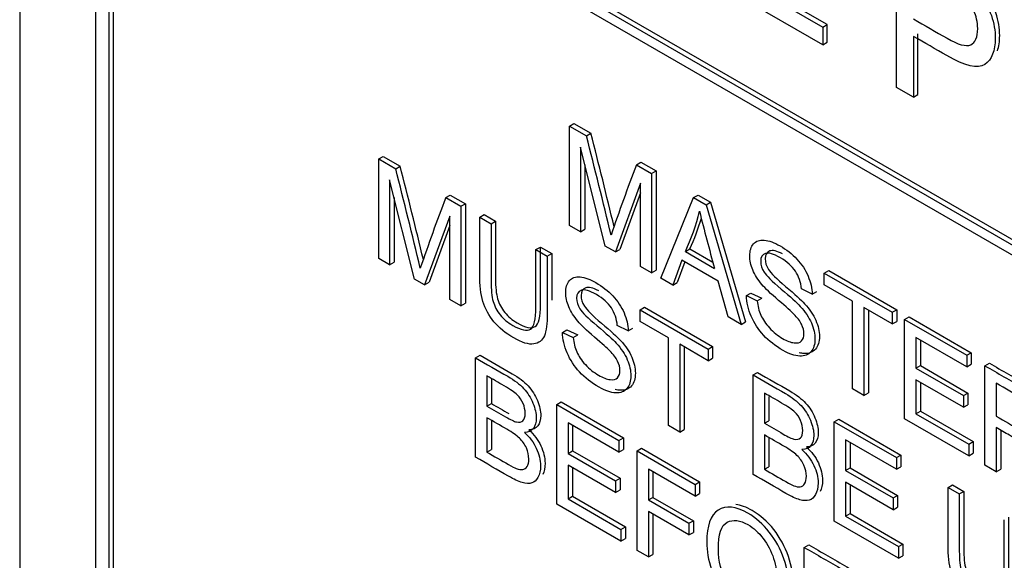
# Model space of a CAD drawing. Header units: inches. Extents: x 2 to 538, y -2 to 358.
# Tile 87 of 119: x 460.768 to 461.55, y 294.199 to 294.628. Entities that reach past the tile are written whole.
import ezdxf

# ---------------------------------------------------------------- set-up
doc = ezdxf.new("R2010")
doc.units = ezdxf.units.IN
doc.header["$MEASUREMENT"] = 0
doc.layers.add('Default', color=7, linetype='Continuous')
doc.layers.add('LAB30004', color=7, linetype='Continuous')

# ---------------------------------------------------------------- blocks, each defined once
blk = doc.blocks.new('SE6')
at = {"layer": 'LAB30004', "color": 7, "linetype": 'Continuous'}
for p, q in [((460.76836, 295.45152), (460.76836, 293.6144)), ((460.82846, 295.23719), (460.82846, 293.75117)), ((460.83907, 295.23107), (460.83907, 293.74504)), ((460.8426, 295.23311), (460.8426, 293.74708)), ((460.94513, 294.80649), (462.18257, 294.09205)), ((460.9416, 294.80445), (462.17903, 294.09001)), ((462.17903, 294.08185), (460.9416, 294.79628)), ((461.46426, 294.57468), (461.46426, 294.69329)), ((461.34275, 294.6588), (461.40569, 294.62246)), ((461.40923, 294.6245), (461.34629, 294.66084)), ((461.40569, 294.60849), (461.32922, 294.65265)), ((461.40569, 294.62246), (461.40923, 294.6245)), ((461.40569, 294.62246), (461.40569, 294.60849)), ((461.40923, 294.61053), (461.40923, 294.6245)), ((461.47772, 294.61512), (461.47772, 294.56691)), ((461.48126, 294.56895), (461.48126, 294.61716)), ((461.40569, 294.60849), (461.40923, 294.61053)), ((461.47772, 294.56691), (461.46426, 294.57468)), ((461.47772, 294.56691), (461.48126, 294.56895)), ((461.20467, 294.54396), (461.2082, 294.546)), ((461.20467, 294.46499), (461.20467, 294.54396)), ((461.20467, 294.54396), (461.21815, 294.53618)), ((461.2082, 294.546), (461.22168, 294.53822)), ((461.21815, 294.53618), (461.22168, 294.53822)), ((461.23308, 294.44859), (461.21332, 294.52729)), ((461.21332, 294.52729), (461.21332, 294.46)), ((461.0533, 294.51785), (461.05683, 294.51989)), ((461.0533, 294.43882), (461.0533, 294.51785)), ((461.0533, 294.51785), (461.06678, 294.51006)), ((461.05683, 294.51989), (461.07031, 294.51211)), ((461.06678, 294.51006), (461.07031, 294.51211)), ((461.21685, 294.51321), (461.21685, 294.46204)), ((461.25785, 294.51326), (461.26138, 294.5153)), ((461.25785, 294.51326), (461.26987, 294.50632)), ((461.26138, 294.5153), (461.2734, 294.50836)), ((461.26987, 294.50632), (461.2734, 294.50836)), ((461.26987, 294.50632), (461.26987, 294.42735)), ((461.2734, 294.50836), (461.2734, 294.42939)), ((461.08171, 294.42242), (461.06195, 294.50118)), ((461.06195, 294.50118), (461.06195, 294.43383)), ((461.26117, 294.49856), (461.24109, 294.44396)), ((461.26117, 294.43237), (461.26117, 294.49856)), ((461.06548, 294.48709), (461.06548, 294.43587)), ((461.10648, 294.48714), (461.11001, 294.48918)), ((461.10648, 294.48714), (461.1185, 294.4802)), ((461.11001, 294.48918), (461.12203, 294.48224)), ((461.26117, 294.49099), (461.24463, 294.446)), ((461.27706, 294.42319), (461.30315, 294.4871)), ((461.30315, 294.4871), (461.30669, 294.48914)), ((461.30315, 294.4871), (461.31312, 294.48134)), ((461.30669, 294.48914), (461.31666, 294.48338)), ((461.1185, 294.4802), (461.12203, 294.48224)), ((461.1185, 294.4802), (461.1185, 294.40118)), ((461.12203, 294.48224), (461.12203, 294.40322)), ((461.31312, 294.48134), (461.31666, 294.48338)), ((461.31312, 294.48134), (461.3409, 294.38634)), ((461.31666, 294.48338), (461.34443, 294.38838)), ((461.1098, 294.47245), (461.08972, 294.41779)), ((461.1098, 294.4062), (461.1098, 294.47245)), ((461.13343, 294.47158), (461.13697, 294.47362)), ((461.13343, 294.47158), (461.14245, 294.46637)), ((461.13697, 294.47362), (461.14598, 294.46842)), ((461.1098, 294.46486), (461.09326, 294.41984)), ((461.14245, 294.46637), (461.14598, 294.46842)), ((461.21332, 294.46), (461.20467, 294.46499)), ((461.21332, 294.46), (461.21685, 294.46204)), ((461.1781, 294.44579), (461.18164, 294.44783)), ((461.18164, 294.44783), (461.19061, 294.44265)), ((461.24109, 294.44396), (461.23308, 294.44859)), ((461.06195, 294.43383), (461.0533, 294.43882)), ((461.1781, 294.44579), (461.18707, 294.44061)), ((461.18707, 294.44061), (461.19061, 294.44265)), ((461.24109, 294.44396), (461.24463, 294.446)), ((461.29664, 294.44433), (461.30018, 294.44637)), ((461.29664, 294.44433), (461.31982, 294.43095)), ((461.30018, 294.44637), (461.31851, 294.43579)), ((461.06195, 294.43383), (461.06548, 294.43587)), ((461.26987, 294.42735), (461.26117, 294.43237)), ((461.29391, 294.43739), (461.28658, 294.4177)), ((461.29619, 294.43607), (461.29011, 294.41974)), ((461.32273, 294.42075), (461.29391, 294.43739)), ((461.26987, 294.42735), (461.2734, 294.42939)), ((461.28658, 294.4177), (461.27706, 294.42319)), ((461.40687, 294.42722), (461.41041, 294.42926)), ((461.40687, 294.41796), (461.40687, 294.42722)), ((461.40687, 294.42722), (461.46083, 294.39606)), ((461.41041, 294.42926), (461.46436, 294.39811)), ((461.08972, 294.41779), (461.08171, 294.42242)), ((461.08972, 294.41779), (461.09326, 294.41984)), ((461.28658, 294.4177), (461.29011, 294.41974)), ((461.33056, 294.39231), (461.32273, 294.42075)), ((461.42937, 294.40498), (461.40687, 294.41796)), ((461.34518, 294.40926), (461.34871, 294.4113)), ((461.34518, 294.40926), (461.35369, 294.40524)), ((461.34871, 294.4113), (461.35723, 294.40728)), ((461.3974, 294.41044), (461.38871, 294.41473)), ((461.3974, 294.41044), (461.40094, 294.41249)), ((461.1185, 294.40118), (461.1098, 294.4062)), ((461.1185, 294.40118), (461.12203, 294.40322)), ((461.26079, 294.39805), (461.26432, 294.40009)), ((461.26432, 294.40009), (461.31832, 294.36892)), ((461.35369, 294.40524), (461.35723, 294.40728)), ((461.42937, 294.33526), (461.42937, 294.40498)), ((461.46083, 294.38681), (461.43834, 294.3998)), ((461.43834, 294.3998), (461.43834, 294.33008)), ((461.26079, 294.3888), (461.26079, 294.39805)), ((461.26079, 294.39805), (461.31479, 294.36688)), ((461.3409, 294.38634), (461.33056, 294.39231)), ((461.44187, 294.39776), (461.44187, 294.33212)), ((461.46083, 294.39606), (461.46436, 294.39811)), ((461.46083, 294.39606), (461.46083, 294.38681)), ((461.46436, 294.39811), (461.46436, 294.38885)), ((461.47062, 294.39041), (461.47415, 294.39245)), ((461.47415, 294.39245), (461.52346, 294.36398)), ((461.25132, 294.38128), (461.24266, 294.38554)), ((461.28328, 294.37581), (461.26079, 294.3888)), ((461.3409, 294.38634), (461.34443, 294.38838)), ((461.46083, 294.38681), (461.46436, 294.38885)), ((461.47062, 294.31144), (461.47062, 294.39041)), ((461.47062, 294.39041), (461.51993, 294.36194)), ((461.19914, 294.38007), (461.20267, 294.38211)), ((461.19914, 294.38007), (461.20765, 294.37605)), ((461.20267, 294.38211), (461.21119, 294.37809)), ((461.20765, 294.37605), (461.21119, 294.37809)), ((461.25132, 294.38128), (461.25485, 294.38332)), ((461.28328, 294.30605), (461.28328, 294.37581)), ((461.31479, 294.35762), (461.29229, 294.37061)), ((461.29229, 294.37061), (461.29229, 294.30084)), ((461.29583, 294.36857), (461.29583, 294.30288)), ((461.31479, 294.36688), (461.31832, 294.36892)), ((461.31832, 294.36892), (461.31832, 294.35966)), ((461.51993, 294.35269), (461.47963, 294.37595)), ((461.47963, 294.37595), (461.47963, 294.35166)), ((461.48317, 294.37391), (461.48317, 294.35371)), ((461.13016, 294.35996), (461.13369, 294.36201)), ((461.31479, 294.36688), (461.31479, 294.35762)), ((461.51993, 294.36194), (461.52346, 294.36398)), ((461.51993, 294.36194), (461.51993, 294.35269)), ((461.52346, 294.36398), (461.52346, 294.35473)), ((461.13016, 294.28094), (461.13016, 294.35996)), ((461.31479, 294.35762), (461.31832, 294.35966)), ((461.47963, 294.35166), (461.48317, 294.35371)), ((461.48317, 294.35371), (461.52091, 294.33191)), ((461.51993, 294.35269), (461.52346, 294.35473)), ((461.53441, 294.35358), (461.53794, 294.35563)), ((461.53441, 294.27462), (461.53441, 294.35358)), ((461.13917, 294.34551), (461.13917, 294.32158)), ((461.35044, 294.34629), (461.35397, 294.34833)), ((461.35044, 294.26727), (461.35044, 294.34629)), ((461.47963, 294.35166), (461.51738, 294.32987)), ((461.14271, 294.34342), (461.14271, 294.32363)), ((461.51738, 294.32057), (461.47963, 294.34236)), ((461.47963, 294.34236), (461.47963, 294.31549)), ((461.48317, 294.34032), (461.48317, 294.31753)), ((461.54338, 294.33973), (461.54338, 294.31355)), ((461.35941, 294.33186), (461.35941, 294.30794)), ((461.43834, 294.33008), (461.42937, 294.33526)), ((461.43834, 294.33008), (461.44187, 294.33212)), ((461.51738, 294.32987), (461.52091, 294.33191)), ((461.51738, 294.32987), (461.51738, 294.32057)), ((461.52091, 294.33191), (461.52091, 294.32261)), ((461.13917, 294.32158), (461.14271, 294.32363)), ((461.19458, 294.32277), (461.19812, 294.32481)), ((461.19458, 294.24375), (461.19458, 294.32277)), ((461.19458, 294.32277), (461.24389, 294.2943)), ((461.19812, 294.32481), (461.24743, 294.29634)), ((461.36294, 294.32924), (461.36294, 294.30998)), ((461.51738, 294.32057), (461.52091, 294.32261)), ((461.47963, 294.31549), (461.48317, 294.31753)), ((461.47963, 294.31549), (461.52157, 294.29128)), ((461.48317, 294.31753), (461.5251, 294.29332)), ((461.13917, 294.31228), (461.13917, 294.28504)), ((461.14271, 294.30977), (461.14271, 294.28709)), ((461.24389, 294.28504), (461.20355, 294.30833)), ((461.20355, 294.30833), (461.20355, 294.28399)), ((461.20709, 294.30629), (461.20709, 294.28603)), ((461.29229, 294.30084), (461.28328, 294.30605)), ((461.35941, 294.30794), (461.36294, 294.30998)), ((461.41482, 294.30912), (461.41835, 294.31116)), ((461.41482, 294.2301), (461.41482, 294.30912)), ((461.41482, 294.30912), (461.46413, 294.28065)), ((461.41835, 294.31116), (461.46767, 294.28269)), ((461.52157, 294.28203), (461.47062, 294.31144)), ((461.29229, 294.30084), (461.29583, 294.30288)), ((461.35941, 294.29863), (461.35941, 294.2714)), ((461.54338, 294.30445), (461.54338, 294.26944)), ((461.54691, 294.3024), (461.54691, 294.27148)), ((461.24389, 294.2943), (461.24743, 294.29634)), ((461.24389, 294.2943), (461.24389, 294.28504)), ((461.24743, 294.29634), (461.24743, 294.28709)), ((461.36294, 294.29612), (461.36294, 294.27344)), ((461.46413, 294.2714), (461.42383, 294.29466)), ((461.42383, 294.29466), (461.42383, 294.27037)), ((461.42737, 294.29262), (461.42737, 294.27241)), ((461.52157, 294.29128), (461.5251, 294.29332)), ((461.52157, 294.29128), (461.52157, 294.28203)), ((461.5251, 294.29332), (461.5251, 294.28407)), ((461.13917, 294.28504), (461.14271, 294.28709)), ((461.20355, 294.28399), (461.20709, 294.28603)), ((461.20355, 294.28399), (461.2413, 294.2622)), ((461.20709, 294.28603), (461.24483, 294.26424)), ((461.24389, 294.28504), (461.24743, 294.28709)), ((461.25833, 294.28596), (461.26186, 294.28801)), ((461.25833, 294.20694), (461.25833, 294.28596)), ((461.25833, 294.28596), (461.30445, 294.25933)), ((461.26186, 294.28801), (461.30799, 294.26138)), ((461.46413, 294.28065), (461.46767, 294.28269)), ((461.46767, 294.28269), (461.46767, 294.27344)), ((461.52157, 294.28203), (461.5251, 294.28407)), ((461.2413, 294.25295), (461.20355, 294.27474)), ((461.20355, 294.27474), (461.20355, 294.24787)), ((461.46413, 294.28065), (461.46413, 294.2714)), ((461.54338, 294.26944), (461.53441, 294.27462)), ((461.20709, 294.2727), (461.20709, 294.24991)), ((461.30445, 294.25008), (461.26734, 294.27151)), ((461.26734, 294.27151), (461.26734, 294.24701)), ((461.27088, 294.26946), (461.27088, 294.24905)), ((461.35941, 294.2714), (461.36294, 294.27344)), ((461.42383, 294.27037), (461.42737, 294.27241)), ((461.42383, 294.27037), (461.46158, 294.24858)), ((461.42737, 294.27241), (461.46512, 294.25062)), ((461.46413, 294.2714), (461.46767, 294.27344)), ((461.54338, 294.26944), (461.54691, 294.27148)), ((461.2413, 294.2622), (461.24483, 294.26424)), ((461.2413, 294.2622), (461.2413, 294.25295)), ((461.24483, 294.26424), (461.24483, 294.25499)), ((461.30445, 294.25933), (461.30799, 294.26138)), ((461.30445, 294.25933), (461.30445, 294.25008)), ((461.30799, 294.26138), (461.30799, 294.25212)), ((461.46158, 294.23927), (461.42383, 294.26107)), ((461.42383, 294.26107), (461.42383, 294.2342)), ((461.42737, 294.25903), (461.42737, 294.23624)), ((461.50511, 294.25699), (461.50864, 294.25903)), ((461.50864, 294.25903), (461.51761, 294.25385)), ((461.2413, 294.25295), (461.24483, 294.25499)), ((461.30445, 294.25008), (461.30799, 294.25212)), ((461.50511, 294.25699), (461.51408, 294.25181)), ((461.51408, 294.25181), (461.51761, 294.25385)), ((461.24549, 294.21436), (461.19458, 294.24375)), ((461.20355, 294.24787), (461.20709, 294.24991)), ((461.20355, 294.24787), (461.24549, 294.22366)), ((461.20709, 294.24991), (461.24902, 294.2257)), ((461.26734, 294.24701), (461.27088, 294.24905)), ((461.26734, 294.24701), (461.29944, 294.22847)), ((461.27088, 294.24905), (461.30298, 294.23051)), ((461.46158, 294.24858), (461.46512, 294.25062)), ((461.46158, 294.24858), (461.46158, 294.23927)), ((461.46512, 294.25062), (461.46512, 294.24132)), ((461.29944, 294.21922), (461.26734, 294.23775)), ((461.26734, 294.23775), (461.26734, 294.20174)), ((461.27088, 294.23571), (461.27088, 294.20378)), ((461.42383, 294.2342), (461.42737, 294.23624)), ((461.42737, 294.23624), (461.4693, 294.21203)), ((461.46158, 294.23927), (461.46512, 294.24132)), ((461.29944, 294.22847), (461.30298, 294.23051)), ((461.29944, 294.22847), (461.29944, 294.21922)), ((461.30298, 294.23051), (461.30298, 294.22126)), ((461.46577, 294.20068), (461.41482, 294.2301)), ((461.42383, 294.2342), (461.46577, 294.20999)), ((461.24549, 294.22366), (461.24902, 294.2257)), ((461.24549, 294.22366), (461.24549, 294.21436)), ((461.24902, 294.2257), (461.24902, 294.2164)), ((461.29944, 294.21922), (461.30298, 294.22126)), ((461.24549, 294.21436), (461.24902, 294.2164)), ((461.26734, 294.20174), (461.25833, 294.20694)), ((461.39101, 294.20936), (461.39454, 294.2114)), ((461.39101, 294.13034), (461.39101, 294.20936)), ((461.46577, 294.20999), (461.4693, 294.21203)), ((461.46577, 294.20999), (461.46577, 294.20068)), ((461.4693, 294.21203), (461.4693, 294.20273)), ((461.26734, 294.20174), (461.27088, 294.20378)), ((461.46577, 294.20068), (461.4693, 294.20273))]:
    blk.add_line(p, q, dxfattribs=at)
for centre, radius, start, end in [((456.1796, 293.24677), 5.20092, 13.45912, 14.35446), ((456.18313, 293.24881), 5.20092, 13.51185, 14.35446), ((455.22666, 293.02219), 6.02666, 13.520459, 14.293119), ((455.2302, 293.02423), 6.02666, 13.565965, 14.293119), ((462.87331, 293.89942), 1.72815, 159.19444, 161.1669), ((462.72194, 293.87331), 1.72815, 159.19444, 161.1669), ((461.13968, 294.51734), 0.17312, 335.05426, 346.26608), ((461.14321, 294.51938), 0.17312, 335.05426, 343.72728), ((463.00041, 294.8995), 1.74468, 194.03981, 195.57842)]:
    blk.add_arc(centre, radius, start, end, dxfattribs=at)
for points, knots in [([(461.46426, 294.69329), (461.47716, 294.68584), (461.49005, 294.6784), (461.50294, 294.67095), (461.50978, 294.66701), (461.51497, 294.66361), (461.51859, 294.66081), (461.52366, 294.6569), (461.52789, 294.65261), (461.53124, 294.64791), (461.5346, 294.6432), (461.53739, 294.63781), (461.53951, 294.63169), (461.54161, 294.62562), (461.54258, 294.61958), (461.54258, 294.60364), (461.53985, 294.5967), (461.53424, 294.59291), (461.5287, 294.58916), (461.51866, 294.59141), (461.5041, 294.59989), (461.49531, 294.60502), (461.48652, 294.61005), (461.47772, 294.61512)], [0, 0, 0, 0, 0.216612, 0.216612, 0.216612, 0.304508, 0.304508, 0.304508, 0.380993, 0.380993, 0.380993, 0.454002, 0.454002, 0.454002, 0.533577, 0.533577, 0.67122, 0.67122, 0.67122, 0.852275, 0.852275, 0.852275, 1, 1, 1, 1]), ([(461.54431, 294.6037), (461.54552, 294.60704), (461.54612, 294.61107), (461.54612, 294.62162), (461.54515, 294.62766), (461.54304, 294.63374), (461.54092, 294.63985), (461.53813, 294.64524), (461.53477, 294.64995), (461.53142, 294.65465), (461.52719, 294.65894), (461.52213, 294.66285), (461.51851, 294.66566), (461.51331, 294.66905), (461.50648, 294.673), (461.49358, 294.68044), (461.48069, 294.68788), (461.4678, 294.69533)], [0.4021504, 0.4021504, 0.4021504, 0.4021504, 0.4664233, 0.4664233, 0.5459982, 0.5459982, 0.5459982, 0.6190074, 0.6190074, 0.6190074, 0.6954925, 0.6954925, 0.6954925, 0.7833881, 0.7833881, 0.7833881, 1, 1, 1, 1]), ([(461.47772, 294.62901), (461.48659, 294.62389), (461.49545, 294.61878), (461.50431, 294.61366), (461.51313, 294.60857), (461.51941, 294.60684), (461.52679, 294.61015), (461.52864, 294.61445), (461.52864, 294.62629), (461.52755, 294.63118), (461.52317, 294.64081), (461.5203, 294.64483), (461.51675, 294.64799), (461.51449, 294.64999), (461.51026, 294.65284), (461.50404, 294.65643), (461.49527, 294.6615), (461.4865, 294.66656), (461.47772, 294.67162)], [0, 0, 0, 0, 0.215401, 0.215401, 0.215401, 0.351094, 0.351094, 0.486787, 0.486787, 0.585048, 0.585048, 0.683308, 0.683308, 0.683308, 0.786817, 0.786817, 0.786817, 1, 1, 1, 1]), ([(461.18707, 294.44061), (461.18707, 294.4254), (461.18707, 294.41019), (461.18707, 294.39498), (461.18707, 294.38704), (461.1863, 294.38118), (461.18475, 294.37744), (461.18318, 294.37367), (461.18042, 294.37148), (461.17232, 294.37027), (461.16699, 294.37192), (461.15401, 294.37941), (461.14882, 294.38367), (461.14473, 294.38856), (461.14066, 294.39341), (461.13776, 294.39884), (461.13603, 294.40468), (461.13431, 294.41046), (461.13343, 294.41758), (461.13343, 294.42594), (461.13343, 294.44116), (461.13343, 294.45637), (461.13343, 294.47158)], [0, 0, 0, 0, 0.229404, 0.229404, 0.229404, 0.325746, 0.325746, 0.325746, 0.41535, 0.41535, 0.504955, 0.504955, 0.592692, 0.592692, 0.592692, 0.669485, 0.669485, 0.669485, 0.770604, 0.770604, 0.770604, 1, 1, 1, 1]), ([(461.14245, 294.46637), (461.14245, 294.4512), (461.14245, 294.43602), (461.14245, 294.42084), (461.14245, 294.41396), (461.143, 294.40859), (461.14409, 294.4047), (461.14517, 294.40087), (461.14709, 294.39724), (461.14978, 294.39395), (461.15249, 294.39064), (461.15574, 294.38783), (461.15961, 294.38564), (461.16626, 294.3819), (461.171, 294.38075), (461.17387, 294.38262), (461.17669, 294.38446), (461.1781, 294.39032), (461.1781, 294.40026), (461.1781, 294.41544), (461.1781, 294.43061), (461.1781, 294.44579)], [0, 0, 0, 0, 0.272273, 0.272273, 0.272273, 0.36429, 0.36429, 0.36429, 0.425017, 0.425017, 0.425017, 0.495534, 0.495534, 0.495534, 0.601538, 0.601538, 0.601538, 0.727725, 0.727725, 0.727725, 1, 1, 1, 1]), ([(461.14598, 294.46842), (461.14598, 294.45324), (461.14598, 294.43806), (461.14598, 294.42288), (461.14598, 294.416), (461.14653, 294.41063), (461.14762, 294.40674), (461.1487, 294.40291), (461.15063, 294.39928), (461.15331, 294.39599), (461.15602, 294.39268), (461.15928, 294.38987), (461.16315, 294.38769), (461.1698, 294.38394), (461.17453, 294.3828), (461.1774, 294.38466), (461.18023, 294.3865), (461.18164, 294.39236), (461.18164, 294.4023), (461.18164, 294.41748), (461.18164, 294.43266), (461.18164, 294.44783)], [0, 0, 0, 0, 0.272273, 0.272273, 0.272273, 0.36429, 0.36429, 0.36429, 0.425017, 0.425017, 0.425017, 0.495534, 0.495534, 0.495534, 0.601538, 0.601538, 0.601538, 0.727725, 0.727725, 0.727725, 1, 1, 1, 1]), ([(461.35369, 294.40524), (461.3541, 294.40101), (461.35506, 294.3972), (461.35652, 294.39383), (461.35801, 294.39038), (461.3603, 294.38702), (461.36649, 294.38029), (461.36999, 294.37748), (461.37732, 294.37325), (461.38037, 294.37206), (461.38297, 294.37178), (461.3856, 294.37148), (461.38761, 294.37193), (461.38889, 294.3733), (461.39014, 294.37464), (461.3908, 294.37651), (461.3908, 294.3814), (461.39016, 294.38392), (461.38889, 294.3865), (461.38763, 294.38904), (461.38557, 294.39178), (461.38274, 294.39467), (461.38087, 294.39659), (461.37682, 294.40019), (461.37059, 294.40553), (461.3643, 294.4109), (461.35993, 294.4151), (461.35743, 294.41807), (461.35418, 294.42191), (461.35174, 294.42577), (461.34855, 294.4335), (461.34777, 294.43721), (461.34777, 294.44483), (461.34873, 294.44801), (461.35265, 294.45269), (461.35551, 294.45366), (461.35925, 294.45329), (461.36304, 294.45292), (461.36717, 294.45145), (461.37682, 294.44588), (461.38129, 294.44236), (461.38903, 294.4341), (461.39199, 294.42966), (461.39403, 294.4248), (461.3961, 294.4199), (461.39722, 294.41518), (461.3974, 294.41044)], [0, 0, 0, 0, 0.049734, 0.049734, 0.049734, 0.104835, 0.104835, 0.159936, 0.159936, 0.209203, 0.209203, 0.209203, 0.250092, 0.250092, 0.250092, 0.283596, 0.283596, 0.317829, 0.317829, 0.317829, 0.358788, 0.358788, 0.358788, 0.428393, 0.428393, 0.428393, 0.504938, 0.504938, 0.504938, 0.558434, 0.558434, 0.61193, 0.61193, 0.669247, 0.669247, 0.726565, 0.726565, 0.726565, 0.792393, 0.792393, 0.864738, 0.864738, 0.937084, 0.937084, 0.937084, 1, 1, 1, 1]), ([(461.38871, 294.41473), (461.38825, 294.41993), (461.3867, 294.42456), (461.38133, 294.43271), (461.37737, 294.43626), (461.37209, 294.43936), (461.36667, 294.44254), (461.36266, 294.44359), (461.3602, 294.4427), (461.35772, 294.4418), (461.35642, 294.43978), (461.35642, 294.43368), (461.35734, 294.43084), (461.35911, 294.42798), (461.36086, 294.42515), (461.36535, 294.42064), (461.37268, 294.41452), (461.38002, 294.40839), (461.38506, 294.40374), (461.3878, 294.40074), (461.39181, 294.39634), (461.39472, 294.39196), (461.39663, 294.38765), (461.39856, 294.38329), (461.3995, 294.379), (461.3995, 294.37054), (461.39845, 294.3672), (461.39636, 294.36473), (461.39425, 294.36225), (461.3913, 294.36108), (461.38739, 294.36123), (461.38353, 294.36139), (461.37915, 294.36294), (461.36813, 294.3693), (461.36294, 294.3733), (461.35875, 294.37782), (461.35461, 294.38228), (461.35133, 294.38731), (461.34896, 294.39288), (461.34661, 294.39841), (461.34532, 294.40387), (461.34518, 294.40926)], [0, 0, 0, 0, 0.065248, 0.065248, 0.130497, 0.130497, 0.130497, 0.199388, 0.199388, 0.199388, 0.244453, 0.244453, 0.283703, 0.283703, 0.283703, 0.363713, 0.363713, 0.363713, 0.450536, 0.450536, 0.450536, 0.51315, 0.51315, 0.51315, 0.571173, 0.571173, 0.629922, 0.629922, 0.629922, 0.695255, 0.695255, 0.695255, 0.766762, 0.766762, 0.856982, 0.856982, 0.856982, 0.928213, 0.928213, 0.928213, 1, 1, 1, 1]), ([(461.3737, 294.44247), (461.36925, 294.44481), (461.3659, 294.44553), (461.36374, 294.44474), (461.36125, 294.44384), (461.35996, 294.44182), (461.35996, 294.43572), (461.36087, 294.43288), (461.36265, 294.43002), (461.3644, 294.42719), (461.36888, 294.42269), (461.37622, 294.41656), (461.38356, 294.41043), (461.3886, 294.40578), (461.39133, 294.40279), (461.39535, 294.39838), (461.39825, 294.39401), (461.40016, 294.38969), (461.4021, 294.38533), (461.40303, 294.38105), (461.40303, 294.37258), (461.40199, 294.36924), (461.39989, 294.36677), (461.39779, 294.36429), (461.39484, 294.36312), (461.39092, 294.36327), (461.38968, 294.36332), (461.38839, 294.36352), (461.38704, 294.36385)], [0.1389236, 0.1389236, 0.1389236, 0.1389236, 0.1993876, 0.1993876, 0.1993876, 0.2444527, 0.2444527, 0.2837029, 0.2837029, 0.2837029, 0.3637126, 0.3637126, 0.3637126, 0.450536, 0.450536, 0.450536, 0.51315, 0.51315, 0.51315, 0.5711735, 0.5711735, 0.6299223, 0.6299223, 0.6299223, 0.6952554, 0.6952554, 0.6952554, 0.7182301, 0.7182301, 0.7182301, 0.7182301]), ([(461.20765, 294.37605), (461.20806, 294.37182), (461.20897, 294.36803), (461.21047, 294.36464), (461.21198, 294.36123), (461.21421, 294.35786), (461.2173, 294.35449), (461.22044, 294.35109), (461.2239, 294.34832), (461.23124, 294.34408), (461.23429, 294.3429), (461.23693, 294.34259), (461.23955, 294.34227), (461.24153, 294.34277), (461.2428, 294.34408), (461.24411, 294.34544), (461.24476, 294.34732), (461.24476, 294.35221), (461.24412, 294.35473), (461.24285, 294.35731), (461.24159, 294.35984), (461.23952, 294.36259), (461.23665, 294.36551), (461.23484, 294.36736), (461.23078, 294.371), (461.2245, 294.37636), (461.21826, 294.38169), (461.21384, 294.38588), (461.21134, 294.3889), (461.20814, 294.39277), (461.20569, 294.39658), (461.20251, 294.40431), (461.20169, 294.40804), (461.20169, 294.41567), (461.20269, 294.41882), (461.20465, 294.42116), (461.20659, 294.42348), (461.20943, 294.4245), (461.21316, 294.42413), (461.21693, 294.42376), (461.22113, 294.42226), (461.23078, 294.41669), (461.2352, 294.41319), (461.24294, 294.40494), (461.2459, 294.40044), (461.24799, 294.39561), (461.25009, 294.39075), (461.25118, 294.38599), (461.25132, 294.38128)], [0, 0, 0, 0, 0.049757, 0.049757, 0.049757, 0.098353, 0.098353, 0.098353, 0.156887, 0.156887, 0.209223, 0.209223, 0.209223, 0.249739, 0.249739, 0.249739, 0.283412, 0.283412, 0.317817, 0.317817, 0.317817, 0.358993, 0.358993, 0.358993, 0.428589, 0.428589, 0.428589, 0.505143, 0.505143, 0.505143, 0.556772, 0.556772, 0.608402, 0.608402, 0.66527, 0.66527, 0.66527, 0.726459, 0.726459, 0.726459, 0.791469, 0.791469, 0.86428, 0.86428, 0.937091, 0.937091, 0.937091, 1, 1, 1, 1]), ([(461.22788, 294.4131), (461.22329, 294.41553), (461.21989, 294.41635), (461.21515, 294.41471), (461.21392, 294.41263), (461.21392, 294.40653), (461.21478, 294.40372), (461.21656, 294.40086), (461.21831, 294.39803), (461.22284, 294.3935), (461.23017, 294.38737), (461.23751, 294.38124), (461.24256, 294.37659), (461.24529, 294.3736), (461.24926, 294.36923), (461.25221, 294.36482), (461.25412, 294.36045), (461.256, 294.35617), (461.25695, 294.35188), (461.25695, 294.34342), (461.2559, 294.34008), (461.25385, 294.33758), (461.25177, 294.33504), (461.24875, 294.3339), (461.24488, 294.33409), (461.24365, 294.33414), (461.24237, 294.33434), (461.24105, 294.33466)], [0.1198074, 0.1198074, 0.1198074, 0.1198074, 0.1727134, 0.1727134, 0.2319295, 0.2319295, 0.2835047, 0.2835047, 0.2835047, 0.3637536, 0.3637536, 0.3637536, 0.4505838, 0.4505838, 0.4505838, 0.5133785, 0.5133785, 0.5133785, 0.5719062, 0.5719062, 0.6297114, 0.6297114, 0.6297114, 0.6950907, 0.6950907, 0.6950907, 0.7175901, 0.7175901, 0.7175901, 0.7175901]), ([(461.24266, 294.38554), (461.24221, 294.39074), (461.24062, 294.3954), (461.23524, 294.40355), (461.23128, 294.4071), (461.22058, 294.41327), (461.21662, 294.4144), (461.21161, 294.41267), (461.21038, 294.41059), (461.21038, 294.40449), (461.21125, 294.40168), (461.21302, 294.39881), (461.21477, 294.39599), (461.21931, 294.39145), (461.22664, 294.38533), (461.23398, 294.3792), (461.23902, 294.37455), (461.24175, 294.37155), (461.24573, 294.36719), (461.24867, 294.36277), (461.25059, 294.35841), (461.25246, 294.35413), (461.25341, 294.34984), (461.25341, 294.34138), (461.25236, 294.33804), (461.25031, 294.33554), (461.24823, 294.333), (461.24521, 294.33186), (461.24134, 294.33204), (461.23744, 294.33223), (461.23306, 294.33378), (461.22204, 294.34014), (461.21685, 294.34414), (461.2127, 294.34863), (461.20854, 294.35315), (461.20524, 294.35815), (461.20287, 294.36372), (461.20052, 294.36924), (461.19923, 294.37471), (461.19914, 294.38007)], [0, 0, 0, 0, 0.056749, 0.056749, 0.113497, 0.113497, 0.172713, 0.172713, 0.231929, 0.231929, 0.283505, 0.283505, 0.283505, 0.363754, 0.363754, 0.363754, 0.450584, 0.450584, 0.450584, 0.513378, 0.513378, 0.513378, 0.571906, 0.571906, 0.629711, 0.629711, 0.629711, 0.695091, 0.695091, 0.695091, 0.766602, 0.766602, 0.856826, 0.856826, 0.856826, 0.928247, 0.928247, 0.928247, 1, 1, 1, 1]), ([(461.13369, 294.36201), (461.14222, 294.35708), (461.15075, 294.35216), (461.15928, 294.34723), (461.16447, 294.34423), (461.16866, 294.34103), (461.1718, 294.33758), (461.17496, 294.33412), (461.17745, 294.33028), (461.181, 294.3216), (461.18186, 294.31763), (461.18186, 294.31064), (461.18109, 294.30788), (461.17954, 294.30583), (461.17796, 294.30373), (461.17558, 294.3027), (461.17239, 294.30275)], [0, 0, 0, 0, 0.336156, 0.336156, 0.336156, 0.504118, 0.504118, 0.504118, 0.630328, 0.630328, 0.756537, 0.756537, 0.873601, 0.873601, 0.873601, 1, 1, 1, 1]), ([(461.13016, 294.35996), (461.13868, 294.35504), (461.14721, 294.35011), (461.15574, 294.34519), (461.16093, 294.34219), (461.16512, 294.33899), (461.16827, 294.33554), (461.17143, 294.33208), (461.17391, 294.32823), (461.17746, 294.31956), (461.17833, 294.31559), (461.17833, 294.3086), (461.17755, 294.30584), (461.17601, 294.30379), (461.17443, 294.30169), (461.17204, 294.30066), (461.16886, 294.30071)], [0, 0, 0, 0, 0.336156, 0.336156, 0.336156, 0.504118, 0.504118, 0.504118, 0.630328, 0.630328, 0.756537, 0.756537, 0.873601, 0.873601, 0.873601, 1, 1, 1, 1]), ([(461.53441, 294.35358), (461.54449, 294.34777), (461.55456, 294.34195), (461.56464, 294.33613), (461.57074, 294.33261), (461.57539, 294.32924), (461.57857, 294.32598), (461.58172, 294.32276), (461.58427, 294.31875), (461.58618, 294.31407), (461.58811, 294.30934), (461.589, 294.30487), (461.589, 294.29494), (461.58745, 294.2911), (461.58117, 294.28705), (461.5763, 294.28739), (461.56974, 294.29018)], [0, 0, 0, 0, 0.318055, 0.318055, 0.318055, 0.466627, 0.466627, 0.466627, 0.573877, 0.573877, 0.573877, 0.69377, 0.69377, 0.846885, 0.846885, 1, 1, 1, 1]), ([(461.53794, 294.35563), (461.54802, 294.34981), (461.5581, 294.34399), (461.56818, 294.33817), (461.57428, 294.33465), (461.57892, 294.33128), (461.58211, 294.32802), (461.58526, 294.3248), (461.5878, 294.32079), (461.58971, 294.31611), (461.59165, 294.31139), (461.59254, 294.30691), (461.59254, 294.29698), (461.59099, 294.29314), (461.5847, 294.28909), (461.57983, 294.28943), (461.57328, 294.29222)], [0, 0, 0, 0, 0.318055, 0.318055, 0.318055, 0.466627, 0.466627, 0.466627, 0.573877, 0.573877, 0.573877, 0.69377, 0.69377, 0.846885, 0.846885, 1, 1, 1, 1]), ([(461.13917, 294.32158), (461.14409, 294.31874), (461.14901, 294.31591), (461.15392, 294.31307), (461.15793, 294.31075), (461.16084, 294.30933), (461.16257, 294.30897), (461.16484, 294.30848), (461.16663, 294.30873), (461.16776, 294.30991), (461.16892, 294.31111), (461.16949, 294.31301), (461.16949, 294.31843), (461.16899, 294.32103), (461.16681, 294.32629), (461.16526, 294.32855), (461.16321, 294.33047), (461.1612, 294.33235), (461.15775, 294.33473), (461.15283, 294.33762), (461.14828, 294.3403), (461.14372, 294.34288), (461.13917, 294.34551)], [0, 0, 0, 0, 0.203369, 0.203369, 0.203369, 0.323474, 0.323474, 0.323474, 0.410648, 0.410648, 0.410648, 0.499629, 0.499629, 0.583572, 0.583572, 0.667516, 0.667516, 0.667516, 0.811695, 0.811695, 0.811695, 1, 1, 1, 1]), ([(461.35044, 294.34629), (461.35897, 294.34137), (461.3675, 294.33644), (461.37603, 294.33152), (461.38122, 294.32852), (461.38541, 294.32531), (461.38855, 294.32192), (461.39171, 294.31851), (461.39415, 294.31459), (461.39592, 294.31025), (461.39771, 294.30588), (461.39861, 294.30192), (461.39861, 294.29493), (461.39784, 294.29222), (461.39624, 294.29014), (461.39466, 294.28808), (461.39228, 294.28707), (461.38914, 294.28704)], [0, 0, 0, 0, 0.336279, 0.336279, 0.336279, 0.504136, 0.504136, 0.504136, 0.634705, 0.634705, 0.634705, 0.75893, 0.75893, 0.874153, 0.874153, 0.874153, 1, 1, 1, 1]), ([(461.35397, 294.34833), (461.3625, 294.34341), (461.37103, 294.33848), (461.37956, 294.33356), (461.38475, 294.33056), (461.38894, 294.32736), (461.39208, 294.32396), (461.39524, 294.32056), (461.39768, 294.31663), (461.39946, 294.31229), (461.40125, 294.30792), (461.40215, 294.30396), (461.40215, 294.29697), (461.40137, 294.29426), (461.39978, 294.29218), (461.3982, 294.29012), (461.39582, 294.28911), (461.39267, 294.28908)], [0, 0, 0, 0, 0.336279, 0.336279, 0.336279, 0.504136, 0.504136, 0.504136, 0.634705, 0.634705, 0.634705, 0.75893, 0.75893, 0.874153, 0.874153, 0.874153, 1, 1, 1, 1]), ([(461.54338, 294.31355), (461.54987, 294.3098), (461.55637, 294.30605), (461.56287, 294.3023), (461.56696, 294.29993), (461.57024, 294.29851), (461.57489, 294.29783), (461.57666, 294.29838), (461.57789, 294.29983), (461.57913, 294.30128), (461.57971, 294.30335), (461.57971, 294.3096), (461.57853, 294.31339), (461.57616, 294.31718), (461.57384, 294.32088), (461.57011, 294.32425), (461.56505, 294.32722), (461.55783, 294.33146), (461.5506, 294.33556), (461.54338, 294.33973)], [0, 0, 0, 0, 0.228811, 0.228811, 0.228811, 0.32666, 0.32666, 0.424509, 0.424509, 0.424509, 0.498187, 0.498187, 0.607169, 0.607169, 0.607169, 0.745527, 0.745527, 0.745527, 1, 1, 1, 1]), ([(461.35941, 294.30794), (461.36434, 294.30509), (461.36927, 294.30224), (461.37421, 294.29939), (461.37821, 294.29708), (461.38108, 294.29569), (461.38281, 294.29532), (461.38512, 294.29483), (461.38686, 294.29508), (461.38805, 294.29624), (461.38921, 294.29738), (461.38978, 294.29939), (461.38978, 294.30476), (461.38923, 294.30739), (461.38704, 294.31264), (461.3855, 294.31496), (461.38149, 294.31874), (461.37798, 294.32113), (461.37307, 294.32397), (461.36851, 294.3266), (461.36396, 294.32923), (461.35941, 294.33186)], [0, 0, 0, 0, 0.203769, 0.203769, 0.203769, 0.323118, 0.323118, 0.323118, 0.410668, 0.410668, 0.410668, 0.516989, 0.516989, 0.615286, 0.615286, 0.713583, 0.713583, 0.81188, 0.81188, 0.81188, 1, 1, 1, 1]), ([(461.13917, 294.28504), (461.14485, 294.28177), (461.15052, 294.27849), (461.1562, 294.27521), (461.15911, 294.27353), (461.16116, 294.27245), (461.16235, 294.27203), (461.16443, 294.27129), (461.16622, 294.2709), (461.16758, 294.27116), (461.16896, 294.27143), (461.17013, 294.27216), (461.17104, 294.27358), (461.17193, 294.27497), (461.17241, 294.27695), (461.17241, 294.28242), (461.17177, 294.28536), (461.17045, 294.28828), (461.16909, 294.29128), (461.16731, 294.29382), (461.16266, 294.29829), (461.1593, 294.30066), (461.15497, 294.30316), (461.1497, 294.3062), (461.14444, 294.30924), (461.13917, 294.31228)], [0, 0, 0, 0, 0.213232, 0.213232, 0.213232, 0.290392, 0.290392, 0.290392, 0.360451, 0.360451, 0.360451, 0.425702, 0.425702, 0.425702, 0.501107, 0.501107, 0.589079, 0.589079, 0.589079, 0.695615, 0.695615, 0.802151, 0.802151, 0.802151, 1, 1, 1, 1]), ([(461.16886, 294.30071), (461.173, 294.2969), (461.17619, 294.29264), (461.17837, 294.28801), (461.18058, 294.28335), (461.18174, 294.27871), (461.18174, 294.2704), (461.18106, 294.26733), (461.17969, 294.26496), (461.17831, 294.26256), (461.17669, 294.26102), (461.17469, 294.26049), (461.17266, 294.25996), (461.17022, 294.26002), (461.16421, 294.2617), (461.16057, 294.26338), (461.1562, 294.26591), (461.14752, 294.27092), (461.13884, 294.27593), (461.13016, 294.28094)], [0, 0, 0, 0, 0.135387, 0.135387, 0.135387, 0.266425, 0.266425, 0.373363, 0.373363, 0.373363, 0.46906, 0.46906, 0.46906, 0.582288, 0.582288, 0.695515, 0.695515, 0.695515, 1, 1, 1, 1]), ([(461.17239, 294.30275), (461.17654, 294.29894), (461.17972, 294.29468), (461.18191, 294.29006), (461.18411, 294.28539), (461.18528, 294.28075), (461.18528, 294.27261), (461.18465, 294.26964), (461.18341, 294.26732)], [0, 0, 0, 0, 0.1353874, 0.1353874, 0.1353874, 0.2664247, 0.2664247, 0.3686409, 0.3686409, 0.3686409, 0.3686409]), ([(461.35941, 294.2714), (461.3651, 294.26811), (461.37079, 294.26483), (461.37648, 294.26154), (461.3794, 294.25986), (461.38144, 294.25878), (461.38263, 294.25836), (461.38472, 294.25762), (461.38645, 294.25726), (461.38786, 294.25749), (461.38926, 294.25772), (461.39041, 294.25849), (461.39132, 294.25991), (461.39222, 294.2613), (461.39269, 294.26328), (461.39269, 294.26874), (461.39201, 294.27171), (461.39069, 294.27463), (461.38935, 294.2776), (461.38755, 294.28018), (461.3829, 294.28465), (461.37958, 294.28699), (461.37521, 294.28951), (461.36994, 294.29255), (461.36467, 294.29559), (461.35941, 294.29863)], [0, 0, 0, 0, 0.213645, 0.213645, 0.213645, 0.290747, 0.290747, 0.290747, 0.360731, 0.360731, 0.360731, 0.425972, 0.425972, 0.425972, 0.501397, 0.501397, 0.589392, 0.589392, 0.589392, 0.695862, 0.695862, 0.802332, 0.802332, 0.802332, 1, 1, 1, 1]), ([(461.58322, 294.24644), (461.5802, 294.25365), (461.57718, 294.26086), (461.57416, 294.26807), (461.57154, 294.27433), (461.56938, 294.27919), (461.56765, 294.28271), (461.56593, 294.2862), (461.56441, 294.28889), (461.56305, 294.29068), (461.56173, 294.2924), (461.56032, 294.29394), (461.55895, 294.29509), (461.55791, 294.29598), (461.55622, 294.29704), (461.5539, 294.29838), (461.55039, 294.3004), (461.54688, 294.30243), (461.54338, 294.30445)], [0, 0, 0, 0, 0.306814, 0.306814, 0.306814, 0.515488, 0.515488, 0.515488, 0.634413, 0.634413, 0.634413, 0.716108, 0.716108, 0.716108, 0.808468, 0.808468, 0.808468, 1, 1, 1, 1]), ([(461.38914, 294.28704), (461.39328, 294.28323), (461.39642, 294.27905), (461.39866, 294.27434), (461.40086, 294.26968), (461.40198, 294.26506), (461.40198, 294.25676), (461.4013, 294.25368), (461.39998, 294.25129), (461.39863, 294.24885), (461.39693, 294.24737), (461.39497, 294.24682), (461.39296, 294.24625), (461.39046, 294.24637), (461.3875, 294.24719), (461.38451, 294.24801), (461.38081, 294.24974), (461.37648, 294.25223), (461.3678, 294.25725), (461.35912, 294.26226), (461.35044, 294.26727)], [0, 0, 0, 0, 0.135442, 0.135442, 0.135442, 0.266339, 0.266339, 0.373162, 0.373162, 0.373162, 0.46889, 0.46889, 0.46889, 0.565512, 0.565512, 0.565512, 0.695375, 0.695375, 0.695375, 1, 1, 1, 1]), ([(461.39267, 294.28908), (461.39682, 294.28527), (461.39996, 294.28109), (461.40219, 294.27638), (461.4044, 294.27172), (461.40551, 294.2671), (461.40551, 294.25903), (461.40492, 294.25611), (461.40375, 294.25379)], [0, 0, 0, 0, 0.1354421, 0.1354421, 0.1354421, 0.2663385, 0.2663385, 0.3664416, 0.3664416, 0.3664416, 0.3664416]), ([(461.55874, 294.22603), (461.55874, 294.21081), (461.55874, 294.1956), (461.55874, 294.18039), (461.55874, 294.17245), (461.55797, 294.16659), (461.55642, 294.16286), (461.55486, 294.15909), (461.55205, 294.15692), (461.548, 294.15631), (461.54398, 294.15571), (461.53867, 294.15734), (461.52569, 294.16483), (461.52045, 294.16911), (461.51235, 294.17884), (461.50943, 294.18425), (461.5077, 294.19009), (461.50599, 294.19587), (461.50511, 294.203), (461.50511, 294.21136), (461.50511, 294.22657), (461.50511, 294.24178), (461.50511, 294.25699)], [0, 0, 0, 0, 0.229428, 0.229428, 0.229428, 0.32578, 0.32578, 0.32578, 0.402508, 0.402508, 0.402508, 0.492742, 0.492742, 0.581096, 0.581096, 0.66945, 0.66945, 0.66945, 0.770579, 0.770579, 0.770579, 1, 1, 1, 1]), ([(461.51408, 294.25181), (461.51408, 294.23664), (461.51408, 294.22146), (461.51408, 294.20628), (461.51408, 294.1994), (461.51467, 294.19401), (461.51576, 294.19012), (461.51684, 294.18628), (461.51877, 294.18265), (461.52145, 294.17936), (461.52416, 294.17606), (461.52742, 294.17324), (461.53129, 294.17106), (461.53794, 294.16731), (461.54267, 294.16617), (461.54554, 294.16803), (461.54837, 294.16987), (461.54978, 294.17574), (461.54978, 294.18567), (461.54978, 294.20085), (461.54978, 294.21603), (461.54978, 294.2312)], [0, 0, 0, 0, 0.272262, 0.272262, 0.272262, 0.364317, 0.364317, 0.364317, 0.425042, 0.425042, 0.425042, 0.495556, 0.495556, 0.495556, 0.601555, 0.601555, 0.601555, 0.727736, 0.727736, 0.727736, 1, 1, 1, 1]), ([(461.51761, 294.25385), (461.51761, 294.23868), (461.51761, 294.2235), (461.51761, 294.20832), (461.51761, 294.20144), (461.51821, 294.19605), (461.5193, 294.19216), (461.52038, 294.18832), (461.5223, 294.18469), (461.52499, 294.18141), (461.5277, 294.1781), (461.53095, 294.17528), (461.53482, 294.1731), (461.54147, 294.16935), (461.54621, 294.16821), (461.54908, 294.17008), (461.5519, 294.17191), (461.55331, 294.17778), (461.55331, 294.18772), (461.55331, 294.20289), (461.55331, 294.21807), (461.55331, 294.23325)], [0, 0, 0, 0, 0.272262, 0.272262, 0.272262, 0.364317, 0.364317, 0.364317, 0.425042, 0.425042, 0.425042, 0.495556, 0.495556, 0.495556, 0.601555, 0.601555, 0.601555, 0.727736, 0.727736, 0.727736, 1, 1, 1, 1]), ([(461.36283, 294.15232), (461.36401, 294.15221), (461.36517, 294.15218), (461.36631, 294.15226), (461.37141, 294.15257), (461.37535, 294.15504), (461.37815, 294.15977), (461.38093, 294.16448), (461.38234, 294.17081), (461.38234, 294.18669), (461.38104, 294.1945), (461.37838, 294.20223), (461.37569, 294.21004), (461.37187, 294.21708), (461.36176, 294.22986), (461.35607, 294.23493), (461.34498, 294.24133), (461.34062, 294.24292), (461.3367, 294.24333)], [0.3081969, 0.3081969, 0.3081969, 0.3081969, 0.3256551, 0.3256551, 0.3256551, 0.4062923, 0.4062923, 0.4062923, 0.4950452, 0.4950452, 0.5826302, 0.5826302, 0.5826302, 0.6631321, 0.6631321, 0.7436341, 0.7436341, 0.8051488, 0.8051488, 0.8051488, 0.8051488]), ([(461.3136, 294.21352), (461.3136, 294.22655), (461.31665, 294.23504), (461.32271, 294.23896), (461.32879, 294.24289), (461.33664, 294.24206), (461.35253, 294.23289), (461.35822, 294.22782), (461.36833, 294.21504), (461.37216, 294.20799), (461.37484, 294.20019), (461.3775, 294.19246), (461.3788, 294.18465), (461.3788, 294.16877), (461.37739, 294.16244), (461.37461, 294.15773), (461.37182, 294.153), (461.36788, 294.15053), (461.36278, 294.15021), (461.35764, 294.1499), (461.35212, 294.15148), (461.33978, 294.1586), (461.33405, 294.1637), (461.32899, 294.17025), (461.32396, 294.17676), (461.32011, 294.18384), (461.31752, 294.19154), (461.31491, 294.19927), (461.3136, 294.20658), (461.3136, 294.21352)], [0, 0, 0, 0, 0.13328, 0.13328, 0.13328, 0.256366, 0.256366, 0.336868, 0.336868, 0.41737, 0.41737, 0.41737, 0.504955, 0.504955, 0.593708, 0.593708, 0.593708, 0.674345, 0.674345, 0.674345, 0.752839, 0.752839, 0.837975, 0.837975, 0.837975, 0.918261, 0.918261, 0.918261, 1, 1, 1, 1]), ([(461.32289, 294.20789), (461.32289, 294.19843), (461.32512, 294.18962), (461.33396, 294.17358), (461.33946, 294.16772), (461.35294, 294.15994), (461.35854, 294.15944), (461.36728, 294.16543), (461.36947, 294.17201), (461.36947, 294.18852), (461.36856, 294.19467), (461.36669, 294.20053), (461.36482, 294.20642), (461.36205, 294.21167), (461.35845, 294.21638), (461.3548, 294.22116), (461.3508, 294.22479), (461.33992, 294.23108), (461.33441, 294.23168), (461.32981, 294.22929), (461.32519, 294.22688), (461.32289, 294.21977), (461.32289, 294.20789)], [0, 0, 0, 0, 0.125466, 0.125466, 0.250932, 0.250932, 0.378104, 0.378104, 0.505277, 0.505277, 0.585007, 0.585007, 0.585007, 0.663907, 0.663907, 0.663907, 0.74286, 0.74286, 0.854511, 0.854511, 0.854511, 1, 1, 1, 1]), ([(461.39101, 294.20936), (461.4011, 294.20353), (461.41119, 294.19771), (461.42128, 294.19188), (461.42739, 294.18836), (461.43198, 294.18497), (461.43836, 294.17845), (461.44086, 294.17453), (461.44278, 294.1698), (461.44467, 294.16512), (461.4456, 294.16065), (461.4456, 294.15066), (461.44405, 294.14688), (461.43777, 294.14283), (461.43294, 294.14314), (461.42634, 294.14596)], [0, 0, 0, 0, 0.31863, 0.31863, 0.31863, 0.446415, 0.446415, 0.5742, 0.5742, 0.5742, 0.693195, 0.693195, 0.846597, 0.846597, 1, 1, 1, 1]), ([(461.39454, 294.2114), (461.40463, 294.20558), (461.41473, 294.19975), (461.42482, 294.19392), (461.43092, 294.1904), (461.43552, 294.18701), (461.44189, 294.18049), (461.4444, 294.17657), (461.44631, 294.17184), (461.4482, 294.16716), (461.44913, 294.16269), (461.44913, 294.1527), (461.44759, 294.14892), (461.4413, 294.14487), (461.43648, 294.14518), (461.42987, 294.148)], [0, 0, 0, 0, 0.31863, 0.31863, 0.31863, 0.446415, 0.446415, 0.5742, 0.5742, 0.5742, 0.693195, 0.693195, 0.846597, 0.846597, 1, 1, 1, 1])]:
    blk.add_open_spline(points, degree=3, knots=knots, dxfattribs=at)
for points in [[(461.19061, 294.44265), (461.19061, 294.43037), (461.19061, 294.41808), (461.19061, 294.40579)], [(461.14271, 294.32363), (461.14736, 294.32094), (461.15201, 294.31825), (461.15666, 294.31557)]]:
    blk.add_open_spline(points, degree=3, dxfattribs=at)

msp = doc.modelspace()

# ---------------------------------------------------------------- block references
at = {"layer": 'Default'}
msp.add_blockref('SE6', (0, 0), dxfattribs=at)

doc.saveas('drawing.dxf')
